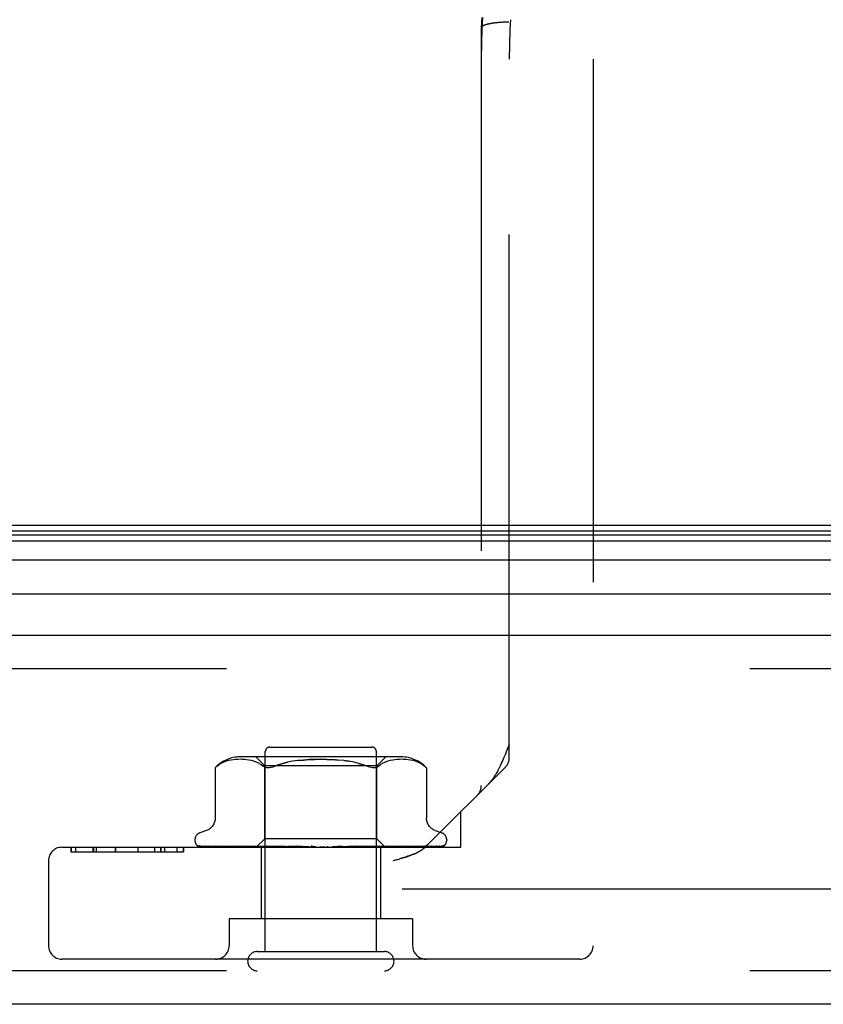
# Model space of a CAD drawing. Header units: inches. Extents: x 0 to 212, y 0 to 138.
# Tile 221 of 256: x 87.37 to 89.16, y 112.07 to 114.27. Entities that reach past the tile are written whole.
import ezdxf

# ---------------------------------------------------------------- set-up
doc = ezdxf.new("R2010")
doc.units = ezdxf.units.IN
doc.header["$LTSCALE"] = 11.6875
doc.header["$MEASUREMENT"] = 0
doc.linetypes.add('HIDDEN', pattern=[0.2, 0.1, -0.1])
doc.layers.get('0').update_dxf_attribs({"linetype": 'CONTINUOUS'})
doc.layers.add('DEFAULT_2', color=8, linetype='HIDDEN')
doc.layers.add('RIGHTHAND_DOOR_ASSEMBLY', color=7, linetype='CONTINUOUS')

msp = doc.modelspace()

# ---------------------------------------------------------------- linework, layer by layer
at = {"color": 7, "linetype": 'Continuous'}
msp.add_line((89.2095, 113.14), (44.7095, 113.14), dxfattribs=at)
at = {"layer": 'DEFAULT_2', "color": 8, "linetype": 'HIDDEN'}
msp.add_line((89.3919, 112.3275), (68.4285, 112.3275), dxfattribs=at)
at = {"layer": 'RIGHTHAND_DOOR_ASSEMBLY', "color": 8, "linetype": 'HIDDEN'}
for p, q in [((88.4003, 114.2525), (88.4003, 114.2523)), ((88.4003, 114.2523), (88.4003, 112.559)), ((88.4386, 114.2641), (88.4365, 114.2639)), ((88.4407, 114.2642), (88.4386, 114.2641)), ((88.446, 114.2646), (88.4439, 114.2644)), ((88.4482, 114.2647), (88.446, 114.2646)), ((88.4504, 114.2648), (88.4482, 114.2647)), ((88.4526, 114.2649), (88.4504, 114.2648)), ((88.4549, 114.2649), (88.4526, 114.2649)), ((88.4571, 114.265), (88.4549, 114.2649)), ((88.4594, 114.265), (88.4571, 114.265)), ((88.4616, 114.265), (88.4594, 114.265)), ((88.4628, 112.6215), (88.4628, 114.1825)), ((88.6503, 114.1825), (88.6503, 112.201)), ((90.1688, 112.82), (67.6263, 112.82)), ((87.9178, 112.188), (87.9178, 112.635)), ((87.9278, 112.645), (88.1558, 112.645)), ((88.1658, 112.188), (88.1658, 112.635)), ((87.808, 112.6008), (87.8096, 112.6021)), ((87.8096, 112.6021), (87.8146, 112.6058)), ((87.8251, 112.6113), (87.8197, 112.6088)), ((87.8305, 112.6133), (87.825, 112.6113)), ((87.8359, 112.6148), (87.8304, 112.6133)), ((87.8413, 112.6159), (87.8358, 112.6148)), ((87.8466, 112.6167), (87.8412, 112.6159)), ((87.8517, 112.6172), (87.8465, 112.6167)), ((87.8567, 112.6175), (87.8516, 112.6172)), ((87.8615, 112.6176), (87.8566, 112.6175)), ((87.8663, 112.6175), (87.8614, 112.6176)), ((88.2213, 112.6231), (87.8622, 112.6231)), ((87.8711, 112.6172), (87.8662, 112.6175)), ((87.8761, 112.6167), (87.8711, 112.6172)), ((87.8812, 112.6159), (87.8761, 112.6167)), ((87.8867, 112.6148), (87.8812, 112.6159)), ((87.8922, 112.6133), (87.8866, 112.6148)), ((87.8977, 112.6113), (87.8921, 112.6133)), ((87.9165, 112.6031), (87.8965, 112.6231)), ((87.9031, 112.6088), (87.8976, 112.6113)), ((88.167, 112.6031), (87.9165, 112.6031)), ((87.9165, 112.4401), (87.9165, 112.6031)), ((88.0929, 112.6148), (88.1047, 112.6131)), ((88.1266, 112.6084), (88.1363, 112.6055)), ((88.167, 112.6031), (88.187, 112.6231)), ((88.167, 112.4401), (88.167, 112.6031)), ((88.1705, 112.6021), (88.1753, 112.6057)), ((88.1805, 112.6088), (88.1753, 112.6057)), ((88.1859, 112.6113), (88.1804, 112.6088)), ((88.1914, 112.6133), (88.1858, 112.6113)), ((88.1969, 112.6148), (88.1913, 112.6133)), ((88.2023, 112.6159), (88.1968, 112.6148)), ((88.2074, 112.6167), (88.2023, 112.6159)), ((88.2124, 112.6172), (88.2074, 112.6167)), ((88.2173, 112.6175), (88.2124, 112.6172)), ((88.2221, 112.6176), (88.2172, 112.6175)), ((88.2269, 112.6175), (88.222, 112.6176)), ((88.2319, 112.6172), (88.2268, 112.6175)), ((88.237, 112.6167), (88.2318, 112.6172)), ((88.2423, 112.6159), (88.2369, 112.6167)), ((88.2477, 112.6148), (88.2422, 112.6159)), ((88.2531, 112.6133), (88.2476, 112.6148)), ((88.2585, 112.6113), (88.253, 112.6133)), ((88.2638, 112.6088), (88.2584, 112.6113)), ((87.8057, 112.5987), (87.8063, 112.5992)), ((87.8057, 112.5987), (87.8057, 112.4862)), ((87.8067, 112.5996), (87.8061, 112.599)), ((88.454, 112.6003), (88.2755, 112.4218)), ((88.2777, 112.5988), (88.2778, 112.5987)), ((88.2778, 112.5987), (88.2778, 112.4862)), ((88.3543, 112.421), (88.3543, 112.5005)), ((87.7865, 112.4587), (87.7715, 112.4532)), ((88.297, 112.4587), (88.312, 112.4532)), ((87.7605, 112.4375), (87.7605, 112.4367)), ((87.7647, 112.4259), (87.7648, 112.4258)), ((87.8975, 112.421), (87.9165, 112.4401)), ((88.167, 112.4401), (87.9165, 112.4401)), ((88.1858, 112.4212), (88.167, 112.4401)), ((88.323, 112.4375), (88.323, 112.4367)), ((87.4633, 112.421), (88.3543, 112.421)), ((87.4831, 112.421), (87.4831, 112.411)), ((87.4831, 112.411), (87.7349, 112.411)), ((87.4839, 112.421), (87.4839, 112.411)), ((87.494, 112.421), (87.494, 112.411)), ((87.5327, 112.421), (87.5327, 112.411)), ((87.5341, 112.421), (87.5341, 112.411)), ((87.5402, 112.421), (87.5402, 112.411)), ((87.5827, 112.421), (87.5827, 112.411)), ((87.5831, 112.421), (87.5831, 112.411)), ((87.6329, 112.421), (87.6329, 112.411)), ((87.6329, 112.421), (87.6329, 112.411)), ((87.6705, 112.421), (87.6705, 112.411)), ((87.6842, 112.411), (87.6842, 112.421)), ((87.6846, 112.421), (87.6846, 112.411)), ((87.6927, 112.421), (87.6927, 112.411)), ((87.7203, 112.421), (87.7203, 112.411)), ((87.7348, 112.421), (87.7348, 112.411)), ((87.7349, 112.411), (87.7349, 112.421)), ((87.8984, 112.4218), (87.7693, 112.4237)), ((87.8998, 112.4218), (87.7724, 112.4237)), ((87.9023, 112.4218), (87.7761, 112.4237)), ((87.7841, 112.4239), (87.7841, 112.4239)), ((87.9063, 112.4218), (87.7852, 112.4237)), ((87.7925, 112.4237), (87.7919, 112.4237)), ((87.9112, 112.4218), (87.7925, 112.4237)), ((87.8073, 112.4237), (87.807, 112.4237)), ((87.9177, 112.4218), (87.8073, 112.4237)), ((87.8179, 112.4237), (87.8178, 112.4237)), ((87.9248, 112.4218), (87.8179, 112.4237)), ((87.8179, 112.4237), (87.8179, 112.4237)), ((87.8269, 112.4225), (87.8337, 112.4217)), ((87.8337, 112.4217), (87.8392, 112.421)), ((87.9336, 112.4218), (87.8379, 112.4237)), ((87.9426, 112.4218), (87.8514, 112.4237)), ((87.8515, 112.4237), (87.8515, 112.4237)), ((87.8624, 112.4225), (87.8703, 112.4217)), ((87.8703, 112.4217), (87.8764, 112.421)), ((87.9534, 112.4218), (87.8758, 112.4237)), ((87.9641, 112.4218), (87.8919, 112.4237)), ((87.8919, 112.4237), (87.8921, 112.4237)), ((87.8921, 112.4237), (87.9087, 112.4221)), ((87.8984, 112.4218), (87.8984, 112.4218)), ((87.8998, 112.4218), (87.8997, 112.4218)), ((87.9023, 112.4218), (87.9024, 112.4218)), ((87.9027, 112.421), (87.9061, 112.4218)), ((87.9063, 112.4218), (87.9061, 112.4218)), ((87.9087, 112.4221), (87.9197, 112.421)), ((87.9088, 112.421), (87.9088, 112.261)), ((87.9112, 112.4218), (87.9113, 112.4218)), ((87.9146, 112.421), (87.9113, 112.4218)), ((87.9125, 112.421), (87.9174, 112.4218)), ((87.9177, 112.4218), (87.9174, 112.4218)), ((87.9764, 112.4218), (87.9198, 112.4237)), ((87.9248, 112.4218), (87.925, 112.4218)), ((87.9298, 112.421), (87.925, 112.4218)), ((87.927, 112.421), (87.9331, 112.4218)), ((87.9336, 112.4218), (87.9331, 112.4218)), ((87.9884, 112.4218), (87.9377, 112.4237)), ((87.9377, 112.4237), (87.938, 112.4237)), ((87.938, 112.4237), (87.9673, 112.421)), ((87.9426, 112.4218), (87.9429, 112.4218)), ((87.949, 112.421), (87.9429, 112.4218)), ((87.9456, 112.421), (87.9528, 112.4218)), ((87.9534, 112.4218), (87.9528, 112.4218)), ((87.9641, 112.4218), (87.9644, 112.4218)), ((87.9716, 112.421), (87.9644, 112.4218)), ((87.9676, 112.421), (87.9758, 112.4218)), ((88.0019, 112.4218), (87.9683, 112.4237)), ((87.9764, 112.4218), (87.9758, 112.4218)), ((88.0147, 112.4218), (87.9875, 112.4237)), ((87.9875, 112.4237), (87.9876, 112.4237)), ((87.9876, 112.4237), (88.0175, 112.421)), ((87.9884, 112.4218), (87.9887, 112.4218)), ((87.9967, 112.421), (87.9887, 112.4218)), ((87.9924, 112.421), (88.0011, 112.4218)), ((88.0019, 112.4218), (88.0011, 112.4218)), ((88.0147, 112.4218), (88.0149, 112.4218)), ((88.0235, 112.421), (88.0149, 112.4218)), ((88.019, 112.421), (88.0278, 112.4218)), ((88.0509, 112.421), (88.042, 112.4218)), ((88.0463, 112.421), (88.0551, 112.4218)), ((88.0897, 112.4237), (88.0681, 112.4218)), ((88.0681, 112.4218), (88.0692, 112.4218)), ((88.078, 112.421), (88.0692, 112.4218)), ((88.0735, 112.421), (88.0819, 112.4218)), ((88.0822, 112.4218), (88.0819, 112.4218)), ((88.1213, 112.4237), (88.0822, 112.4218)), ((88.121, 112.4237), (88.0913, 112.421)), ((88.1399, 112.4237), (88.0946, 112.4218)), ((88.0946, 112.4218), (88.0953, 112.4218)), ((88.1038, 112.421), (88.0953, 112.4218)), ((88.0996, 112.421), (88.1073, 112.4218)), ((88.1076, 112.4218), (88.1073, 112.4218)), ((88.1693, 112.4237), (88.1076, 112.4218)), ((88.1863, 112.4237), (88.119, 112.4218)), ((88.119, 112.4218), (88.1196, 112.4218)), ((88.1273, 112.421), (88.1196, 112.4218)), ((88.1211, 112.4237), (88.1213, 112.4237)), ((88.1235, 112.421), (88.1302, 112.4218)), ((88.1306, 112.4218), (88.1302, 112.4218)), ((88.2126, 112.4237), (88.1306, 112.4218)), ((88.2275, 112.4237), (88.1405, 112.4218)), ((88.1405, 112.4218), (88.141, 112.4218)), ((88.1405, 112.421), (88.1473, 112.4217)), ((88.1477, 112.421), (88.141, 112.4218)), ((88.1446, 112.421), (88.15, 112.4218)), ((88.1473, 112.4217), (88.169, 112.4237)), ((88.1503, 112.4218), (88.15, 112.4218)), ((88.2498, 112.4237), (88.1503, 112.4218)), ((88.2619, 112.4237), (88.1584, 112.4218)), ((88.1584, 112.4218), (88.1588, 112.4218)), ((88.1643, 112.421), (88.1588, 112.4218)), ((88.1618, 112.421), (88.1659, 112.4218)), ((88.166, 112.4218), (88.1659, 112.4218)), ((88.1661, 112.4218), (88.166, 112.4218)), ((88.2793, 112.4237), (88.1661, 112.4218)), ((88.169, 112.4237), (88.1693, 112.4237)), ((88.2884, 112.4237), (88.1721, 112.4218)), ((88.1721, 112.4218), (88.1724, 112.4218)), ((88.1765, 112.421), (88.1724, 112.4218)), ((88.1748, 112.421), (88.1773, 112.4218)), ((88.1748, 112.421), (88.1748, 112.261)), ((88.1774, 112.4218), (88.1773, 112.4218)), ((88.3003, 112.4237), (88.1774, 112.4218)), ((88.3059, 112.4237), (88.1811, 112.4218)), ((88.1811, 112.4218), (88.1813, 112.4218)), ((88.1838, 112.421), (88.1813, 112.4218)), ((88.1838, 112.4218), (88.1837, 112.4218)), ((88.312, 112.4237), (88.1838, 112.4218)), ((88.3139, 112.4237), (88.185, 112.4218)), ((88.185, 112.4218), (88.1851, 112.4218)), ((88.1858, 112.4212), (88.1851, 112.4218)), ((88.186, 112.421), (88.1858, 112.4212)), ((88.2008, 112.4225), (88.2124, 112.4237)), ((88.2125, 112.4237), (88.2126, 112.4237)), ((88.236, 112.4221), (88.2434, 112.4229)), ((88.2434, 112.4229), (88.2498, 112.4237)), ((88.2498, 112.4237), (88.2497, 112.4237)), ((88.262, 112.4237), (88.2619, 112.4237)), ((88.2797, 112.4237), (88.2793, 112.4237)), ((88.3012, 112.4238), (88.3003, 112.4237)), ((88.3173, 112.4248), (88.3173, 112.4248)), ((87.4333, 112.391), (87.4333, 112.201)), ((88.2107, 112.3933), (88.2023, 112.391)), ((88.2107, 112.3933), (88.2183, 112.3954)), ((88.2468, 112.261), (87.8368, 112.261)), ((87.8368, 112.261), (87.8368, 112.201)), ((88.2468, 112.261), (88.2468, 112.201)), ((87.8998, 112.188), (88.1838, 112.188)), ((88.6203, 112.171), (87.4633, 112.171)), ((90.1688, 112.145), (67.6263, 112.145))]:
    msp.add_line(p, q, dxfattribs=at)
at = {"layer": 'RIGHTHAND_DOOR_ASSEMBLY', "color": 7, "linetype": 'Continuous'}
for p, q in [((67.5916, 113.1194), (90.2034, 113.1194)), ((67.5939, 113.1282), (90.2011, 113.1282)), ((67.5848, 113.1057), (90.2102, 113.1057)), ((90.2191, 113.0623), (67.5759, 113.0623)), ((67.6043, 112.9871), (90.1907, 112.9871))]:
    msp.add_line(p, q, dxfattribs=at)
at = {"layer": 'RIGHTHAND_DOOR_ASSEMBLY', "color": 3, "linetype": 'Continuous'}
for p, q in [((67.6263, 112.895), (90.1688, 112.895)), ((90.1688, 112.07), (67.6263, 112.07))]:
    msp.add_line(p, q, dxfattribs=at)
at = {"layer": 'RIGHTHAND_DOOR_ASSEMBLY', "color": 8, "linetype": 'HIDDEN'}
for points in [[(88.4014, 114.2756), (88.4008, 114.264), (88.4003, 114.2525)], [(88.4031, 114.2753), (88.4024, 114.2638), (88.4018, 114.2524), (88.4013, 114.241), (88.4009, 114.2295), (88.4006, 114.2181), (88.4004, 114.2067), (88.4003, 114.1952)], [(88.4365, 114.2639), (88.4355, 114.2638), (88.4345, 114.2637), (88.4335, 114.2636), (88.4325, 114.2635), (88.4315, 114.2633), (88.4305, 114.2632), (88.4296, 114.2631), (88.4286, 114.263), (88.4277, 114.2629), (88.4267, 114.2627), (88.4258, 114.2626), (88.4249, 114.2625), (88.424, 114.2623), (88.4231, 114.2622), (88.4223, 114.262), (88.4214, 114.2619), (88.4206, 114.2617), (88.4198, 114.2616), (88.419, 114.2614), (88.4182, 114.2612), (88.4174, 114.2611), (88.4166, 114.2609), (88.4158, 114.2607), (88.4151, 114.2606), (88.4144, 114.2604), (88.4137, 114.2602), (88.413, 114.26), (88.4123, 114.2598), (88.4117, 114.2597), (88.411, 114.2595), (88.4104, 114.2593), (88.4098, 114.2591), (88.4092, 114.2589), (88.4086, 114.2587), (88.4081, 114.2585), (88.4075, 114.2583), (88.407, 114.2581), (88.4065, 114.2579), (88.406, 114.2577), (88.4056, 114.2575), (88.4051, 114.2573), (88.4047, 114.257), (88.4043, 114.2568), (88.4039, 114.2566), (88.4035, 114.2564), (88.4032, 114.2562), (88.4028, 114.256), (88.4025, 114.2557), (88.4022, 114.2555), (88.402, 114.2553), (88.4017, 114.2551), (88.4015, 114.2549), (88.4013, 114.2546), (88.4011, 114.2544), (88.4009, 114.2542), (88.4007, 114.2539), (88.4006, 114.2537), (88.4005, 114.2535), (88.4004, 114.2533), (88.4003, 114.253), (88.4003, 114.2528), (88.4003, 114.2526), (88.4003, 114.2525)], [(88.4439, 114.2644), (88.4428, 114.2644), (88.4407, 114.2642)], [(88.4654, 114.2706), (88.4648, 114.2596), (88.4643, 114.2485), (88.4638, 114.2375), (88.4634, 114.2265), (88.4631, 114.2155), (88.4629, 114.2045), (88.4628, 114.1935), (88.4628, 114.1825)], [(88.4628, 112.6515), (88.4582, 112.6398), (88.456, 112.6344), (88.454, 112.6292), (88.452, 112.6244), (88.4501, 112.6199), (88.4483, 112.6156), (88.4465, 112.6117), (88.4449, 112.608), (88.4433, 112.6045), (88.4417, 112.6013), (88.4403, 112.5983), (88.4388, 112.5955), (88.4375, 112.5929), (88.4362, 112.5905), (88.4349, 112.5882), (88.4336, 112.5861), (88.4324, 112.584), (88.4313, 112.5821), (88.4301, 112.5803), (88.429, 112.5785), (88.4279, 112.5769), (88.4268, 112.5753), (88.4257, 112.5738), (88.4247, 112.5724), (88.4236, 112.571), (88.4226, 112.5697), (88.4216, 112.5685), (88.4206, 112.5673), (88.4196, 112.5662), (88.4186, 112.5651), (88.4177, 112.564), (88.4167, 112.563), (88.4158, 112.5621)], [(87.8197, 112.6089), (87.8146, 112.6058), (87.8096, 112.6021)], [(87.903, 112.6088), (87.9082, 112.6057), (87.913, 112.6021)], [(87.9319, 112.5999), (87.929, 112.5992), (87.9263, 112.5988), (87.9237, 112.5987), (87.9213, 112.5988), (87.919, 112.5992), (87.9169, 112.5999), (87.9149, 112.6009), (87.913, 112.6021)], [(87.9319, 112.5999), (87.935, 112.6009), (87.9383, 112.6021)], [(88.0549, 112.6174), (88.0418, 112.6176), (88.0286, 112.6174), (88.0156, 112.6169), (88.0029, 112.616), (87.9906, 112.6148), (87.9788, 112.6131), (87.9675, 112.611), (87.9569, 112.6084), (87.9472, 112.6055), (87.9383, 112.6021)], [(87.9383, 112.6021), (87.9472, 112.6055), (87.957, 112.6084), (87.9675, 112.611)], [(87.9906, 112.6148), (88.0029, 112.616), (88.0156, 112.6169), (88.0286, 112.6174), (88.0417, 112.6176), (88.0549, 112.6174), (88.0679, 112.6169), (88.0806, 112.616)], [(88.1452, 112.6021), (88.1363, 112.6055), (88.1265, 112.6084), (88.116, 112.611), (88.1047, 112.6131), (88.0929, 112.6148), (88.0806, 112.616), (88.0679, 112.6169)], [(88.1645, 112.5992), (88.1622, 112.5988), (88.1598, 112.5987), (88.1572, 112.5988), (88.1545, 112.5992), (88.1516, 112.5999), (88.1485, 112.6009), (88.1452, 112.6021)], [(88.1645, 112.5992), (88.1666, 112.5999), (88.1686, 112.6009), (88.1705, 112.6021)], [(88.2638, 112.6089), (88.2689, 112.6058), (88.2739, 112.6021)], [(88.2739, 112.6021), (88.2751, 112.6011), (88.2761, 112.6002), (88.2769, 112.5996), (88.2774, 112.5991)], [(88.2777, 112.5988), (88.2774, 112.5991), (88.2769, 112.5996), (88.2761, 112.6002), (88.2751, 112.6011), (88.2739, 112.6021)], [(87.8059, 112.5988), (87.8057, 112.5987), (87.8057, 112.5987)], [(87.8067, 112.5996), (87.8073, 112.6002), (87.808, 112.6008)], [(87.8083, 112.601), (87.8077, 112.6005), (87.8072, 112.6)], [(87.8057, 112.4861), (87.8057, 112.4849), (87.8055, 112.4823), (87.805, 112.4799), (87.8044, 112.4775), (87.8036, 112.4753), (87.8027, 112.4732), (87.8016, 112.4712), (87.8004, 112.4694), (87.7991, 112.4677), (87.7978, 112.4661), (87.7963, 112.4647), (87.7948, 112.4633), (87.7932, 112.4622), (87.7916, 112.4611), (87.79, 112.4602), (87.7883, 112.4594), (87.7865, 112.4587)], [(88.297, 112.4587), (88.2952, 112.4594), (88.2935, 112.4602), (88.2919, 112.4611), (88.2903, 112.4622), (88.2887, 112.4633), (88.2872, 112.4647), (88.2857, 112.4661), (88.2844, 112.4677), (88.2831, 112.4694), (88.2819, 112.4712), (88.2808, 112.4732), (88.2799, 112.4753), (88.2791, 112.4775), (88.2785, 112.4799), (88.278, 112.4823), (88.2778, 112.4849), (88.2778, 112.4861)], [(87.7715, 112.421), (87.7702, 112.4216), (87.769, 112.4222), (87.768, 112.4228), (87.7671, 112.4234), (87.7664, 112.424), (87.7658, 112.4246), (87.7653, 112.4251), (87.765, 112.4255), (87.7648, 112.4257), (87.7647, 112.4258), (87.7647, 112.4259)], [(87.7693, 112.4237), (87.7691, 112.4237), (87.7685, 112.4238), (87.768, 112.4239), (87.7674, 112.424), (87.7669, 112.4242), (87.7665, 112.4244), (87.7661, 112.4246), (87.7658, 112.4249), (87.7657, 112.4249)], [(87.7657, 112.4249), (87.7666, 112.4243), (87.7678, 112.4236), (87.769, 112.423), (87.7704, 112.4225), (87.7718, 112.4219), (87.7733, 112.4215), (87.7749, 112.421)], [(87.7724, 112.4237), (87.772, 112.4237), (87.7715, 112.4238), (87.771, 112.4239), (87.7705, 112.424), (87.7702, 112.4242), (87.77, 112.4243), (87.7699, 112.4243), (87.7699, 112.4243)], [(87.7699, 112.4243), (87.77, 112.4243), (87.7701, 112.4242)], [(87.7701, 112.4242), (87.7707, 112.4238), (87.771, 112.4236), (87.7715, 112.4233), (87.772, 112.423), (87.7725, 112.4227), (87.773, 112.4224), (87.7736, 112.4221), (87.7743, 112.4218), (87.7749, 112.4215), (87.7756, 112.4212), (87.776, 112.421)], [(87.7761, 112.4237), (87.7755, 112.4237), (87.775, 112.4238), (87.7748, 112.4239)], [(87.7748, 112.4239), (87.776, 112.4235), (87.7778, 112.4231), (87.7797, 112.4226), (87.7817, 112.4222), (87.7837, 112.4217), (87.7858, 112.4213), (87.7875, 112.421)], [(87.7852, 112.4237), (87.7849, 112.4237), (87.7845, 112.4238), (87.7842, 112.4238), (87.7841, 112.4239)], [(87.7841, 112.4239), (87.7842, 112.4238), (87.7845, 112.4237), (87.7848, 112.4235)], [(87.7848, 112.4235), (87.7857, 112.423), (87.7862, 112.4227), (87.7868, 112.4224), (87.7874, 112.4221), (87.7881, 112.4218), (87.7888, 112.4215), (87.7895, 112.4213), (87.7901, 112.421)], [(87.7919, 112.4237), (87.7938, 112.4234), (87.7964, 112.423), (87.7991, 112.4225), (87.8018, 112.4221), (87.8045, 112.4217), (87.8073, 112.4213), (87.8092, 112.421)], [(87.807, 112.4237), (87.807, 112.4237), (87.8072, 112.4237), (87.8075, 112.4235), (87.8079, 112.4234), (87.8084, 112.4231)], [(87.8084, 112.4231), (87.8097, 112.4225), (87.8104, 112.4222), (87.8112, 112.4218), (87.8121, 112.4214), (87.813, 112.4211), (87.8131, 112.421)], [(87.8178, 112.4237), (87.8202, 112.4234), (87.8269, 112.4225)], [(87.8379, 112.4237), (87.8379, 112.4237), (87.8381, 112.4237), (87.8384, 112.4236), (87.8388, 112.4234), (87.8394, 112.4232), (87.84, 112.4229), (87.8407, 112.4227), (87.8421, 112.422)], [(87.8421, 112.422), (87.8429, 112.4216), (87.8438, 112.4213), (87.8444, 112.421)], [(87.8515, 112.4237), (87.8544, 112.4234), (87.8624, 112.4225)], [(87.8758, 112.4237), (87.8761, 112.4237), (87.8764, 112.4236), (87.8769, 112.4235), (87.8774, 112.4233), (87.878, 112.4231), (87.8787, 112.4228), (87.8793, 112.4225)], [(87.8793, 112.4225), (87.8808, 112.4219), (87.8815, 112.4215), (87.8823, 112.4212), (87.8827, 112.421)], [(87.8975, 112.421), (87.8978, 112.4213), (87.8981, 112.4215), (87.8982, 112.4217), (87.8984, 112.4218), (87.8984, 112.4218), (87.8984, 112.4218)], [(87.898, 112.421), (87.8983, 112.4212), (87.8988, 112.4214), (87.8992, 112.4216), (87.8997, 112.4218)], [(87.8984, 112.421), (87.8983, 112.4212), (87.8983, 112.4214), (87.8984, 112.4216), (87.8984, 112.4218)], [(87.8995, 112.421), (87.8997, 112.4213), (87.8998, 112.4215), (87.8998, 112.4217), (87.8998, 112.4218), (87.8998, 112.4218), (87.8998, 112.4218)], [(87.9008, 112.421), (87.9012, 112.4213), (87.9015, 112.4215), (87.9018, 112.4217), (87.9021, 112.4218), (87.9022, 112.4218), (87.9023, 112.4218)], [(87.904, 112.421), (87.9035, 112.4212), (87.9031, 112.4214), (87.9027, 112.4216), (87.9024, 112.4218)], [(87.9066, 112.421), (87.9066, 112.4213), (87.9066, 112.4215), (87.9066, 112.4217), (87.9065, 112.4218), (87.9063, 112.4218)], [(87.9092, 112.421), (87.9097, 112.4213), (87.9101, 112.4215), (87.9105, 112.4217), (87.9108, 112.4218), (87.9111, 112.4218), (87.9112, 112.4218)], [(87.9185, 112.421), (87.9185, 112.4213), (87.9184, 112.4215), (87.9182, 112.4217), (87.918, 112.4218), (87.9177, 112.4218)], [(87.9198, 112.4237), (87.9199, 112.4237), (87.9204, 112.4236), (87.921, 112.4235), (87.9216, 112.4233), (87.9223, 112.4231), (87.923, 112.4228), (87.9237, 112.4225), (87.9244, 112.4221), (87.9252, 112.4218), (87.9259, 112.4214), (87.9267, 112.421)], [(87.9223, 112.421), (87.9229, 112.4213), (87.9234, 112.4215), (87.9239, 112.4217), (87.9243, 112.4218), (87.9247, 112.4218), (87.9248, 112.4218)], [(87.9349, 112.421), (87.9348, 112.4213), (87.9345, 112.4215), (87.9343, 112.4217), (87.9339, 112.4218), (87.9336, 112.4218)], [(87.9398, 112.421), (87.9404, 112.4213), (87.941, 112.4215), (87.9415, 112.4217), (87.942, 112.4218), (87.9425, 112.4218), (87.9426, 112.4218)], [(87.9552, 112.421), (87.9549, 112.4213), (87.9546, 112.4215), (87.9542, 112.4217), (87.9538, 112.4218), (87.9534, 112.4218)], [(87.961, 112.421), (87.9616, 112.4213), (87.9622, 112.4215), (87.9628, 112.4217), (87.9634, 112.4218), (87.9639, 112.4218), (87.9641, 112.4218)], [(87.9683, 112.4237), (87.9688, 112.4236), (87.9695, 112.4235), (87.9702, 112.4233), (87.9709, 112.423), (87.9715, 112.4228), (87.9721, 112.4224), (87.9727, 112.4221), (87.9738, 112.4215)], [(87.9738, 112.4215), (87.9744, 112.4212), (87.9747, 112.421)], [(87.9786, 112.421), (87.9783, 112.4213), (87.9778, 112.4215), (87.9774, 112.4217), (87.9769, 112.4218), (87.9764, 112.4218)], [(87.9845, 112.4218), (87.9843, 112.4218), (87.9842, 112.4219), (87.9841, 112.422), (87.9841, 112.4222), (87.9841, 112.4224), (87.9842, 112.4226), (87.9844, 112.4228), (87.9847, 112.423), (87.985, 112.4232), (87.9854, 112.4234), (87.9859, 112.4236), (87.9865, 112.4237), (87.987, 112.4237), (87.9875, 112.4237)], [(87.9851, 112.421), (87.9857, 112.4213), (87.9863, 112.4215), (87.9869, 112.4217), (87.9875, 112.4218), (87.9881, 112.4218), (87.9884, 112.4218)], [(88.0043, 112.421), (88.0039, 112.4213), (88.0034, 112.4215), (88.0028, 112.4217), (88.0022, 112.4218), (88.0019, 112.4218)], [(88.0112, 112.421), (88.0118, 112.4213), (88.0124, 112.4215), (88.013, 112.4217), (88.0136, 112.4218), (88.0143, 112.4218), (88.0147, 112.4218)], [(88.0201, 112.4236), (88.0206, 112.4235), (88.0212, 112.4233), (88.0218, 112.4231), (88.0222, 112.4228), (88.0226, 112.4226), (88.023, 112.4223), (88.0233, 112.4221), (88.0236, 112.4219)], [(88.0295, 112.4217), (88.0281, 112.422), (88.0266, 112.4223), (88.025, 112.4226), (88.0234, 112.4229), (88.0218, 112.4232), (88.0203, 112.4236)], [(88.0236, 112.4219), (88.024, 112.4216), (88.0242, 112.4214), (88.0245, 112.4213), (88.0248, 112.421)], [(88.0295, 112.4217), (88.0291, 112.4218), (88.0285, 112.4218), (88.0278, 112.4218)], [(88.0314, 112.421), (88.0308, 112.4213), (88.0303, 112.4215), (88.0297, 112.4217), (88.0295, 112.4217)], [(88.0384, 112.421), (88.039, 112.4213), (88.0396, 112.4215), (88.0402, 112.4217), (88.0408, 112.4218), (88.0414, 112.4218), (88.042, 112.4218)], [(88.0588, 112.421), (88.0582, 112.4213), (88.0576, 112.4215), (88.057, 112.4217), (88.0563, 112.4218), (88.0557, 112.4218), (88.0551, 112.4218)], [(88.0658, 112.421), (88.0663, 112.4213), (88.0668, 112.4215), (88.0674, 112.4217), (88.068, 112.4218), (88.0681, 112.4218)], [(88.0856, 112.421), (88.085, 112.4213), (88.0843, 112.4215), (88.0837, 112.4217), (88.0831, 112.4218), (88.0825, 112.4218), (88.0822, 112.4218)], [(88.0839, 112.421), (88.0842, 112.4212), (88.0846, 112.4215), (88.0855, 112.422)], [(88.0855, 112.422), (88.086, 112.4223), (88.0865, 112.4226), (88.0871, 112.4229), (88.0877, 112.4232), (88.0884, 112.4234), (88.0891, 112.4236), (88.0897, 112.4237)], [(88.0923, 112.421), (88.0927, 112.4213), (88.0931, 112.4215), (88.0937, 112.4217), (88.0942, 112.4218), (88.0946, 112.4218)], [(88.1108, 112.421), (88.1102, 112.4213), (88.1096, 112.4215), (88.109, 112.4217), (88.1084, 112.4218), (88.1078, 112.4218), (88.1076, 112.4218)], [(88.1169, 112.421), (88.1172, 112.4213), (88.1176, 112.4215), (88.1181, 112.4217), (88.1185, 112.4218), (88.119, 112.4218)], [(88.1335, 112.421), (88.1329, 112.4213), (88.1323, 112.4215), (88.1318, 112.4217), (88.1312, 112.4218), (88.1307, 112.4218), (88.1306, 112.4218)], [(88.1332, 112.421), (88.1333, 112.4211), (88.1339, 112.4214), (88.1346, 112.4217), (88.1352, 112.422), (88.1358, 112.4224), (88.1365, 112.4227), (88.1372, 112.423), (88.1379, 112.4233), (88.1386, 112.4235), (88.1393, 112.4236), (88.1398, 112.4237), (88.1399, 112.4237)], [(88.1389, 112.421), (88.1391, 112.4213), (88.1394, 112.4215), (88.1397, 112.4217), (88.1401, 112.4218), (88.1405, 112.4218)], [(88.1529, 112.421), (88.1524, 112.4213), (88.1518, 112.4215), (88.1513, 112.4217), (88.1508, 112.4218), (88.1504, 112.4218), (88.1503, 112.4218)], [(88.1573, 112.421), (88.1574, 112.4213), (88.1576, 112.4215), (88.1578, 112.4217), (88.1581, 112.4218), (88.1584, 112.4218)], [(88.1683, 112.421), (88.1678, 112.4213), (88.1674, 112.4215), (88.167, 112.4217), (88.1666, 112.4218), (88.1663, 112.4218), (88.1661, 112.4218)], [(88.1715, 112.421), (88.1715, 112.4213), (88.1716, 112.4215), (88.1717, 112.4217), (88.1719, 112.4218), (88.1721, 112.4218)], [(88.1791, 112.421), (88.1787, 112.4213), (88.1783, 112.4215), (88.178, 112.4217), (88.1777, 112.4218), (88.1774, 112.4218), (88.1774, 112.4218)], [(88.1794, 112.421), (88.1796, 112.4211), (88.1804, 112.4215), (88.1812, 112.4218), (88.182, 112.4222), (88.1827, 112.4226), (88.1835, 112.4229), (88.1842, 112.4232), (88.1849, 112.4234), (88.1855, 112.4236), (88.186, 112.4237), (88.1863, 112.4237)], [(88.1811, 112.421), (88.181, 112.4213), (88.1809, 112.4215), (88.1809, 112.4217), (88.181, 112.4218), (88.1811, 112.4218)], [(88.1829, 112.421), (88.1832, 112.4212), (88.1834, 112.4214), (88.1836, 112.4216), (88.1837, 112.4218)], [(88.185, 112.421), (88.1846, 112.4213), (88.1843, 112.4215), (88.1841, 112.4217), (88.1839, 112.4218), (88.1838, 112.4218), (88.1838, 112.4218)], [(88.1856, 112.421), (88.1854, 112.4213), (88.1852, 112.4215), (88.1851, 112.4217), (88.185, 112.4218), (88.185, 112.4218), (88.185, 112.4218)], [(88.1861, 112.421), (88.1885, 112.4213), (88.2008, 112.4225)], [(88.2183, 112.3954), (88.2218, 112.3964), (88.2251, 112.3974), (88.2282, 112.3983), (88.2312, 112.3992), (88.2339, 112.4), (88.2365, 112.4009), (88.2388, 112.4017), (88.2411, 112.4025), (88.2431, 112.4032), (88.2451, 112.4039), (88.2469, 112.4046), (88.2485, 112.4053), (88.2501, 112.4059), (88.2516, 112.4066), (88.253, 112.4072), (88.2543, 112.4078), (88.2556, 112.4084), (88.2568, 112.409), (88.2579, 112.4095), (88.259, 112.4101), (88.2601, 112.4107)], [(88.2543, 112.4078), (88.253, 112.4072), (88.2516, 112.4066), (88.2501, 112.4059), (88.2485, 112.4053), (88.2468, 112.4046), (88.2451, 112.4039), (88.2431, 112.4032), (88.2411, 112.4025), (88.2388, 112.4017), (88.2365, 112.4009), (88.2339, 112.4), (88.2312, 112.3992), (88.2282, 112.3983), (88.2251, 112.3973), (88.2218, 112.3964), (88.2183, 112.3954)], [(88.2207, 112.421), (88.2212, 112.4212), (88.222, 112.4216), (88.2228, 112.4219), (88.2243, 112.4226)], [(88.2243, 112.4226), (88.225, 112.4229), (88.2256, 112.4231), (88.2262, 112.4234), (88.2267, 112.4235), (88.2271, 112.4236), (88.2273, 112.4237), (88.2275, 112.4237)], [(88.2265, 112.421), (88.2287, 112.4213), (88.236, 112.4221)], [(88.264, 112.4129), (88.2631, 112.4124), (88.2621, 112.4118), (88.2611, 112.4112), (88.2601, 112.4107), (88.259, 112.4101), (88.2579, 112.4095), (88.2568, 112.409), (88.2556, 112.4084)], [(88.2557, 112.421), (88.2559, 112.4211), (88.2568, 112.4215), (88.2577, 112.4218), (88.2584, 112.4222), (88.2598, 112.4228)], [(88.2598, 112.4228), (88.2604, 112.4231), (88.2609, 112.4233), (88.2614, 112.4235), (88.2617, 112.4236), (88.2619, 112.4237), (88.262, 112.4237)], [(88.2603, 112.421), (88.2623, 112.4213), (88.2654, 112.4217), (88.2685, 112.4221), (88.2715, 112.4225), (88.2746, 112.4229), (88.2776, 112.4234), (88.2797, 112.4237)], [(88.264, 112.4129), (88.2649, 112.4135), (88.2658, 112.414), (88.2666, 112.4146), (88.2675, 112.4152), (88.2683, 112.4157), (88.2691, 112.4163), (88.2698, 112.4169), (88.2706, 112.4175), (88.2713, 112.4181), (88.2721, 112.4187), (88.2728, 112.4193), (88.2735, 112.4199), (88.2742, 112.4205), (88.2748, 112.4211), (88.2755, 112.4218)], [(88.2728, 112.4193), (88.2721, 112.4187), (88.2713, 112.4181), (88.2706, 112.4175), (88.2698, 112.4169), (88.2691, 112.4163), (88.2683, 112.4157), (88.2675, 112.4152), (88.2666, 112.4146), (88.2658, 112.414)], [(88.283, 112.421), (88.2833, 112.4212), (88.2841, 112.4215), (88.2849, 112.4218), (88.2856, 112.4221), (88.2863, 112.4225), (88.2869, 112.4228)], [(88.2862, 112.421), (88.288, 112.4213), (88.2905, 112.4217), (88.2929, 112.4221), (88.2952, 112.4226), (88.2975, 112.423), (88.2997, 112.4235), (88.3013, 112.4238)], [(88.2869, 112.4228), (88.288, 112.4233), (88.2885, 112.4235), (88.2888, 112.4237), (88.2889, 112.4237)], [(88.2889, 112.4237), (88.289, 112.4238), (88.289, 112.4238), (88.2889, 112.4237), (88.2887, 112.4237), (88.2884, 112.4237)], [(88.3016, 112.421), (88.3022, 112.4213), (88.3029, 112.4215), (88.3035, 112.4218), (88.304, 112.4221), (88.3046, 112.4223), (88.3051, 112.4226), (88.3056, 112.4229), (88.3061, 112.4231), (88.3065, 112.4234)], [(88.3034, 112.421), (88.3037, 112.4211), (88.3055, 112.4215), (88.3072, 112.4219), (88.3088, 112.4223), (88.3103, 112.4228), (88.3118, 112.4233), (88.3132, 112.4238), (88.3141, 112.4241)], [(88.3075, 112.424), (88.3076, 112.424), (88.3076, 112.424), (88.3076, 112.424), (88.3074, 112.4239), (88.3071, 112.4238), (88.3066, 112.4238), (88.3061, 112.4237), (88.3059, 112.4237)], [(88.3065, 112.4234), (88.3072, 112.4238), (88.3074, 112.4239), (88.3075, 112.424)], [(88.311, 112.421), (88.3111, 112.4211), (88.3117, 112.4213), (88.3124, 112.4216), (88.313, 112.4219), (88.3136, 112.4222), (88.3141, 112.4225), (88.3147, 112.4229), (88.3151, 112.4232), (88.3156, 112.4235), (88.316, 112.4238), (88.3163, 112.424), (88.3166, 112.4243), (88.3169, 112.4245), (88.3173, 112.4248)], [(88.3114, 112.421), (88.3117, 112.4211), (88.313, 112.4216), (88.3143, 112.4222), (88.3155, 112.4228), (88.3167, 112.4237)], [(88.3141, 112.4241), (88.3138, 112.424), (88.3132, 112.4238), (88.3126, 112.4237), (88.312, 112.4237)], [(88.3173, 112.4248), (88.3173, 112.4248), (88.3173, 112.4248), (88.3171, 112.4247), (88.3169, 112.4246), (88.3166, 112.4244), (88.3163, 112.4242), (88.3159, 112.4241), (88.3155, 112.4239), (88.3151, 112.4238), (88.3146, 112.4237), (88.3141, 112.4237), (88.3139, 112.4237)]]:
    msp.add_lwpolyline(points, dxfattribs=at)
for centre, radius, start, end in [((89.8993, 114.1825), 1.4365, 90, 180), ((89.8993, 114.1825), 1.249, 90, 180), ((87.9278, 112.635), 0.01, 90, 180), ((88.1558, 112.635), 0.01, 0, 90), ((87.8622, 112.5455), 0.0776, 90, 136.6992), ((88.2213, 112.5455), 0.0776, 43.3008, 90), ((88.4328, 112.6215), 0.03, 315, 360), ((88.3703, 112.559), 0.03, 315, 360), ((87.7772, 112.4375), 0.0167, 110, 180), ((88.3063, 112.4375), 0.0167, 0, 70), ((87.7772, 112.4367), 0.0167, 180, 250.0516), ((88.2623, 112.451), 0.03, 270, 315), ((88.3063, 112.4367), 0.0167, 308.6218, 360), ((87.4633, 112.391), 0.03, 90, 180), ((87.4633, 112.201), 0.03, 180, 270), ((87.8068, 112.201), 0.03, 270, 360), ((87.8998, 112.1665), 0.0215, 90, 270), ((88.1838, 112.1665), 0.0215, 270, 90), ((88.2768, 112.201), 0.03, 180, 270), ((88.6203, 112.201), 0.03, 270, 360)]:
    msp.add_arc(centre, radius, start, end, dxfattribs=at)

doc.saveas('drawing.dxf')
